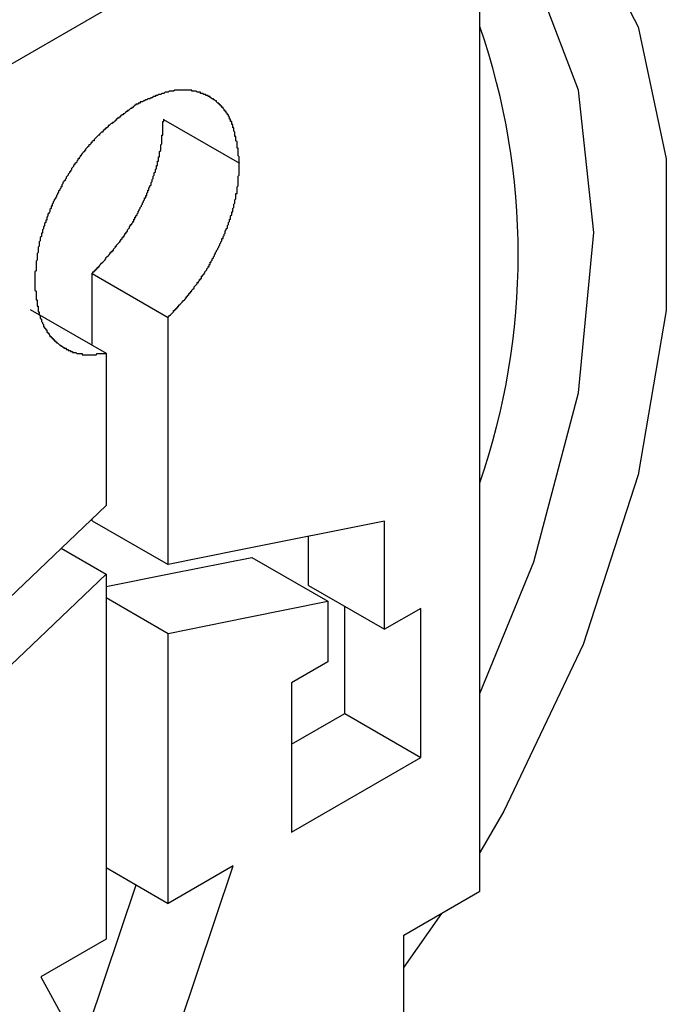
# Model space of a CAD drawing. Header units: millimetres. Extents: x 7187 to 8806, y -3756 to -2918.
# Tile 79 of 250: x 7673 to 7679, y -3622 to -3613. Entities that reach past the tile are written whole.
import ezdxf

# ---------------------------------------------------------------- set-up
doc = ezdxf.new("R2010")
doc.units = ezdxf.units.MM
doc.header["$LTSCALE"] = 3

msp = doc.modelspace()

# ---------------------------------------------------------------- linework, layer by layer
at = {"linetype": 'Continuous', "lineweight": 30}
for p, q in [((7676.0103, -3611.6102), (7670.9192, -3614.5493)), ((7677.071, -3621.2047), (7677.071, -3612.631)), ((7674.1288, -3614.0287), (7674.8359, -3614.4369)), ((7673.4639, -3616.128), (7673.4639, -3615.4622)), ((7673.4639, -3615.4622), (7674.171, -3615.8704)), ((7672.8872, -3615.7951), (7673.5943, -3616.2033)), ((7674.171, -3618.1678), (7674.171, -3615.8704)), ((7673.5943, -3616.2033), (7673.5943, -3617.6175)), ((7673.4639, -3617.7596), (7673.4639, -3617.7419)), ((7673.4639, -3617.7596), (7674.171, -3618.1678)), ((7676.1841, -3618.7693), (7676.1841, -3617.7635)), ((7675.4769, -3618.3611), (7675.4769, -3617.9055)), ((7673.1766, -3618.0159), (7673.5943, -3618.2571)), ((7674.9503, -3618.1006), (7675.6574, -3618.5088)), ((7673.5943, -3618.2571), (7673.5943, -3621.651)), ((7675.4769, -3618.3611), (7676.1841, -3618.7693)), ((7673.5943, -3618.4745), (7674.171, -3618.8074)), ((7675.6574, -3618.5088), (7675.6574, -3619.0733)), ((7675.8141, -3619.5531), (7675.8141, -3618.5557)), ((7676.5212, -3618.5747), (7676.1841, -3618.7693)), ((7676.5212, -3619.9613), (7676.5212, -3618.5747)), ((7674.171, -3621.3181), (7674.171, -3618.8074)), ((7675.6574, -3619.0733), (7675.3204, -3619.2679)), ((7675.3204, -3619.2679), (7675.3204, -3620.6546)), ((7675.3204, -3619.8382), (7675.8141, -3619.5531)), ((7675.8141, -3619.5531), (7676.5212, -3619.9613)), ((7675.3204, -3620.6546), (7676.5212, -3619.9613)), ((7673.5943, -3620.9852), (7674.171, -3621.3181)), ((7673.8827, -3623.6273), (7674.7773, -3620.9681)), ((7674.7773, -3620.9681), (7674.171, -3621.3181)), ((7673.3587, -3622.6748), (7673.873, -3621.1461)), ((7676.3639, -3621.6129), (7677.071, -3621.2047)), ((7676.7132, -3621.4113), (7676.3639, -3621.9106)), ((7676.3639, -3622.8377), (7676.3639, -3621.6129)), ((7673.5943, -3621.651), (7672.988, -3622.001)), ((7672.988, -3622.001), (7673.8827, -3623.6273))]:
    msp.add_line(p, q, dxfattribs=at)
at = {"linetype": 'Continuous', "lineweight": 30, "flags": 128}
for points in [[(7676.3639, -3611.1087), (7677.2935, -3611.4865), (7678.0316, -3612.1841), (7678.5436, -3613.1688), (7678.8057, -3614.3949), (7678.8057, -3615.8051), (7678.5436, -3617.3338), (7678.0316, -3618.9097), (7677.2935, -3620.4594), (7677.071, -3620.8451)], [(7677.071, -3619.3677), (7677.5718, -3618.1429), (7677.9898, -3616.5699), (7678.1316, -3615.0809), (7677.9898, -3613.7558), (7677.5718, -3612.6654), (7676.9699, -3611.9264)], [(7673.5943, -3617.6175), (7672.6915, -3618.4786), (7671.5813, -3619.5375)], [(7676.1841, -3617.7635), (7674.8322, -3618.035), (7674.171, -3618.1678)], [(7673.5943, -3618.373), (7674.1969, -3618.2519), (7674.9503, -3618.1006)], [(7672.1079, -3619.6748), (7673.0397, -3618.7861), (7673.5943, -3618.2571)], [(7674.171, -3618.8074), (7674.904, -3618.6602), (7675.6574, -3618.5088)]]:
    msp.add_lwpolyline(points, dxfattribs=at)
at = {"linetype": 'Continuous', "lineweight": 30}
for points in [[(7674.8326, -3614.4365, 0), (7674.8326, -3614.4265, 0), (7674.8326, -3614.4265, 0), (7674.8326, -3614.4165, 0), (7674.8326, -3614.4065, 0), (7674.8326, -3614.3965, 0), (7674.8326, -3614.3965, 0), (7674.8326, -3614.3865, 0), (7674.8326, -3614.3765, 0), (7674.8326, -3614.3765, 0), (7674.8226, -3614.3665, 0), (7674.8226, -3614.3565, 0), (7674.8226, -3614.3465, 0), (7674.8226, -3614.3465, 0), (7674.8226, -3614.3365, 0), (7674.8226, -3614.3265, 0), (7674.8226, -3614.3165, 0), (7674.8226, -3614.3165, 0), (7674.8226, -3614.3065, 0), (7674.8226, -3614.2965, 0), (7674.8126, -3614.2965, 0), (7674.8126, -3614.2865, 0), (7674.8126, -3614.2765, 0), (7674.8126, -3614.2665, 0), (7674.8126, -3614.2665, 0), (7674.8126, -3614.2565, 0), (7674.8126, -3614.2465, 0), (7674.8126, -3614.2465, 0), (7674.8126, -3614.2365, 0), (7674.8026, -3614.2265, 0), (7674.8026, -3614.2265, 0), (7674.8026, -3614.2165, 0), (7674.8026, -3614.2065, 0), (7674.8026, -3614.2065, 0), (7674.8026, -3614.1965, 0), (7674.8026, -3614.1865, 0), (7674.7926, -3614.1865, 0), (7674.7926, -3614.1765, 0), (7674.7926, -3614.1665, 0), (7674.7926, -3614.1665, 0), (7674.7926, -3614.1565, 0), (7674.7926, -3614.1465, 0), (7674.7926, -3614.1465, 0), (7674.7826, -3614.1365, 0), (7674.7826, -3614.1265, 0), (7674.7826, -3614.1265, 0), (7674.7826, -3614.1165, 0), (7674.7826, -3614.1065, 0), (7674.7726, -3614.1065, 0), (7674.7726, -3614.0965, 0), (7674.7726, -3614.0965, 0), (7674.7726, -3614.0865, 0), (7674.7726, -3614.0765, 0), (7674.7626, -3614.0765, 0), (7674.7626, -3614.0665, 0), (7674.7626, -3614.0665, 0), (7674.7626, -3614.0565, 0), (7674.7626, -3614.0465, 0), (7674.7526, -3614.0465, 0), (7674.7526, -3614.0365, 0), (7674.7526, -3614.0365, 0), (7674.7526, -3614.0265, 0), (7674.7426, -3614.0265, 0), (7674.7426, -3614.0165, 0), (7674.7426, -3614.0065, 0), (7674.7426, -3614.0065, 0), (7674.7326, -3613.9965, 0), (7674.7326, -3613.9965, 0), (7674.7326, -3613.9865, 0), (7674.7226, -3613.9865, 0), (7674.7226, -3613.9765, 0), (7674.7226, -3613.9765, 0), (7674.7126, -3613.9665, 0), (7674.7126, -3613.9665, 0), (7674.7126, -3613.9565, 0), (7674.7026, -3613.9565, 0), (7674.7026, -3613.9465, 0), (7674.7026, -3613.9465, 0), (7674.6926, -3613.9465, 0), (7674.6926, -3613.9365, 0), (7674.6926, -3613.9365, 0), (7674.6826, -3613.9265, 0), (7674.6826, -3613.9265, 0), (7674.6826, -3613.9165, 0), (7674.6726, -3613.9165, 0), (7674.6726, -3613.9065, 0), (7674.6726, -3613.9065, 0), (7674.6626, -3613.9065, 0), (7674.6626, -3613.8965, 0), (7674.6526, -3613.8965, 0), (7674.6526, -3613.8865, 0), (7674.6526, -3613.8865, 0), (7674.6426, -3613.8865, 0), (7674.6426, -3613.8765, 0), (7674.6326, -3613.8765, 0), (7674.6326, -3613.8765, 0), (7674.6226, -3613.8665, 0), (7674.6226, -3613.8665, 0), (7674.6226, -3613.8565, 0), (7674.6126, -3613.8565, 0), (7674.6126, -3613.8565, 0), (7674.6026, -3613.8465, 0), (7674.6026, -3613.8465, 0), (7674.5926, -3613.8465, 0), (7674.5926, -3613.8365, 0), (7674.5826, -3613.8365, 0), (7674.5826, -3613.8365, 0), (7674.5826, -3613.8365, 0), (7674.5726, -3613.8265, 0), (7674.5726, -3613.8265, 0), (7674.5626, -3613.8265, 0), (7674.5626, -3613.8165, 0), (7674.5526, -3613.8165, 0), (7674.5526, -3613.8165, 0), (7674.5426, -3613.8165, 0), (7674.5426, -3613.8065, 0), (7674.5326, -3613.8065, 0), (7674.5326, -3613.8065, 0), (7674.5226, -3613.8065, 0), (7674.5226, -3613.7965, 0), (7674.5126, -3613.7965, 0), (7674.5126, -3613.7965, 0), (7674.5026, -3613.7965, 0), (7674.5026, -3613.7965, 0), (7674.4926, -3613.7865, 0), (7674.4926, -3613.7865, 0), (7674.4826, -3613.7865, 0), (7674.4826, -3613.7865, 0), (7674.4726, -3613.7865, 0), (7674.4726, -3613.7765, 0), (7674.4626, -3613.7765, 0), (7674.4526, -3613.7765, 0), (7674.4526, -3613.7765, 0), (7674.4426, -3613.7765, 0), (7674.4426, -3613.7765, 0), (7674.4326, -3613.7665, 0), (7674.4326, -3613.7665, 0), (7674.4226, -3613.7665, 0), (7674.4226, -3613.7665, 0), (7674.4126, -3613.7665, 0), (7674.4026, -3613.7665, 0), (7674.4026, -3613.7665, 0), (7674.3926, -3613.7665, 0), (7674.3926, -3613.7565, 0), (7674.3826, -3613.7565, 0), (7674.3826, -3613.7565, 0), (7674.3726, -3613.7565, 0), (7674.3726, -3613.7565, 0), (7674.3626, -3613.7565, 0), (7674.3526, -3613.7565, 0), (7674.3526, -3613.7565, 0), (7674.3426, -3613.7565, 0), (7674.3426, -3613.7565, 0), (7674.3326, -3613.7565, 0), (7674.3226, -3613.7565, 0), (7674.3226, -3613.7565, 0), (7674.3126, -3613.7565, 0), (7674.3126, -3613.7565, 0), (7674.3026, -3613.7565, 0), (7674.2926, -3613.7565, 0), (7674.2926, -3613.7565, 0), (7674.2826, -3613.7565, 0), (7674.2826, -3613.7565, 0), (7674.2726, -3613.7565, 0), (7674.2626, -3613.7565, 0), (7674.2626, -3613.7565, 0), (7674.2526, -3613.7565, 0), (7674.2526, -3613.7565, 0), (7674.2426, -3613.7565, 0), (7674.2326, -3613.7565, 0), (7674.2326, -3613.7565, 0), (7674.2226, -3613.7665, 0), (7674.2126, -3613.7665, 0), (7674.2126, -3613.7665, 0), (7674.2026, -3613.7665, 0), (7674.2026, -3613.7665, 0), (7674.1926, -3613.7665, 0), (7674.1826, -3613.7665, 0), (7674.1826, -3613.7665, 0), (7674.1726, -3613.7765, 0), (7674.1626, -3613.7765, 0), (7674.1626, -3613.7765, 0), (7674.1526, -3613.7765, 0), (7674.1426, -3613.7765, 0), (7674.1426, -3613.7765, 0), (7674.1326, -3613.7865, 0), (7674.1326, -3613.7865, 0), (7674.1226, -3613.7865, 0), (7674.1126, -3613.7865, 0), (7674.1126, -3613.7865, 0), (7674.1026, -3613.7965, 0), (7674.0926, -3613.7965, 0), (7674.0926, -3613.7965, 0), (7674.0826, -3613.7965, 0), (7674.0726, -3613.8065, 0), (7674.0726, -3613.8065, 0), (7674.0626, -3613.8065, 0), (7674.0526, -3613.8065, 0), (7674.0526, -3613.8165, 0), (7674.0426, -3613.8165, 0), (7674.0326, -3613.8165, 0), (7674.0326, -3613.8165, 0), (7674.0226, -3613.8265, 0), (7674.0126, -3613.8265, 0), (7674.0126, -3613.8265, 0), (7674.0026, -3613.8365, 0), (7673.9926, -3613.8365, 0), (7673.9926, -3613.8365, 0), (7673.9826, -3613.8365, 0), (7673.9726, -3613.8465, 0), (7673.9726, -3613.8465, 0), (7673.9626, -3613.8465, 0), (7673.9526, -3613.8565, 0), (7673.9526, -3613.8565, 0), (7673.9426, -3613.8565, 0), (7673.9326, -3613.8665, 0), (7673.9326, -3613.8665, 0), (7673.9226, -3613.8665, 0), (7673.9126, -3613.8665, 0), (7673.9126, -3613.8765, 0), (7673.9026, -3613.8765, 0), (7673.8926, -3613.8765, 0), (7673.8926, -3613.8865, 0), (7673.8826, -3613.8865, 0)], [(7673.8826, -3613.8865, 0), (7673.8726, -3613.8865, 0), (7673.8726, -3613.8965, 0), (7673.8626, -3613.8965, 0), (7673.8526, -3613.9065, 0), (7673.8526, -3613.9065, 0), (7673.8426, -3613.9165, 0), (7673.8326, -3613.9165, 0), (7673.8326, -3613.9265, 0), (7673.8226, -3613.9265, 0), (7673.8126, -3613.9365, 0), (7673.8126, -3613.9365, 0), (7673.8026, -3613.9465, 0), (7673.7926, -3613.9465, 0), (7673.7926, -3613.9565, 0), (7673.7826, -3613.9565, 0), (7673.7726, -3613.9665, 0), (7673.7726, -3613.9665, 0), (7673.7626, -3613.9765, 0), (7673.7526, -3613.9765, 0), (7673.7526, -3613.9865, 0), (7673.7426, -3613.9865, 0), (7673.7326, -3613.9965, 0), (7673.7326, -3613.9965, 0), (7673.7226, -3614.0065, 0), (7673.7126, -3614.0065, 0), (7673.7126, -3614.0165, 0), (7673.7026, -3614.0165, 0), (7673.6926, -3614.0265, 0), (7673.6926, -3614.0365, 0), (7673.6826, -3614.0365, 0), (7673.6726, -3614.0465, 0), (7673.6726, -3614.0465, 0), (7673.6626, -3614.0565, 0), (7673.6526, -3614.0565, 0), (7673.6526, -3614.0665, 0), (7673.6426, -3614.0665, 0), (7673.6326, -3614.0765, 0), (7673.6326, -3614.0765, 0), (7673.6226, -3614.0865, 0), (7673.6126, -3614.0865, 0), (7673.6126, -3614.0965, 0), (7673.6026, -3614.1065, 0), (7673.5926, -3614.1065, 0), (7673.5926, -3614.1165, 0), (7673.5826, -3614.1165, 0), (7673.5826, -3614.1265, 0), (7673.5726, -3614.1265, 0), (7673.5626, -3614.1365, 0), (7673.5626, -3614.1465, 0), (7673.5526, -3614.1465, 0), (7673.5426, -3614.1565, 0), (7673.5426, -3614.1565, 0), (7673.5326, -3614.1665, 0), (7673.5326, -3614.1765, 0), (7673.5226, -3614.1765, 0), (7673.5126, -3614.1865, 0), (7673.5126, -3614.1865, 0), (7673.5026, -3614.1965, 0), (7673.4926, -3614.2065, 0), (7673.4926, -3614.2065, 0), (7673.4826, -3614.2165, 0), (7673.4826, -3614.2265, 0), (7673.4726, -3614.2265, 0), (7673.4626, -3614.2365, 0), (7673.4626, -3614.2465, 0), (7673.4526, -3614.2465, 0), (7673.4526, -3614.2565, 0), (7673.4426, -3614.2665, 0), (7673.4326, -3614.2665, 0), (7673.4326, -3614.2765, 0), (7673.4226, -3614.2865, 0), (7673.4226, -3614.2865, 0), (7673.4126, -3614.2965, 0), (7673.4026, -3614.3065, 0), (7673.4026, -3614.3165, 0), (7673.3926, -3614.3165, 0), (7673.3926, -3614.3265, 0), (7673.3826, -3614.3365, 0), (7673.3826, -3614.3365, 0), (7673.3726, -3614.3465, 0), (7673.3626, -3614.3565, 0), (7673.3626, -3614.3665, 0), (7673.3526, -3614.3665, 0), (7673.3526, -3614.3765, 0), (7673.3426, -3614.3865, 0), (7673.3426, -3614.3965, 0), (7673.3326, -3614.3965, 0), (7673.3326, -3614.4065, 0), (7673.3226, -3614.4165, 0), (7673.3226, -3614.4265, 0), (7673.3126, -3614.4365, 0), (7673.3026, -3614.4365, 0), (7673.3026, -3614.4465, 0), (7673.2926, -3614.4565, 0), (7673.2926, -3614.4665, 0), (7673.2826, -3614.4765, 0), (7673.2826, -3614.4765, 0), (7673.2726, -3614.4865, 0), (7673.2726, -3614.4965, 0), (7673.2626, -3614.5065, 0), (7673.2626, -3614.5165, 0), (7673.2526, -3614.5165, 0), (7673.2526, -3614.5265, 0), (7673.2426, -3614.5365, 0), (7673.2426, -3614.5465, 0), (7673.2326, -3614.5565, 0), (7673.2326, -3614.5565, 0), (7673.2226, -3614.5665, 0), (7673.2226, -3614.5765, 0), (7673.2126, -3614.5865, 0), (7673.2126, -3614.5965, 0), (7673.2026, -3614.6065, 0), (7673.2026, -3614.6065, 0), (7673.1926, -3614.6165, 0), (7673.1926, -3614.6265, 0), (7673.1826, -3614.6365, 0), (7673.1826, -3614.6465, 0), (7673.1826, -3614.6565, 0), (7673.1726, -3614.6565, 0), (7673.1726, -3614.6665, 0), (7673.1626, -3614.6765, 0), (7673.1626, -3614.6865, 0), (7673.1526, -3614.6965, 0), (7673.1526, -3614.7065, 0), (7673.1426, -3614.7165, 0), (7673.1426, -3614.7165, 0), (7673.1426, -3614.7265, 0), (7673.1326, -3614.7365, 0), (7673.1326, -3614.7465, 0), (7673.1226, -3614.7565, 0), (7673.1226, -3614.7665, 0), (7673.1126, -3614.7765, 0), (7673.1126, -3614.7765, 0), (7673.1126, -3614.7865, 0), (7673.1026, -3614.7965, 0), (7673.1026, -3614.8065, 0), (7673.0926, -3614.8165, 0), (7673.0926, -3614.8265, 0), (7673.0926, -3614.8365, 0), (7673.0826, -3614.8365, 0), (7673.0826, -3614.8465, 0), (7673.0826, -3614.8565, 0), (7673.0726, -3614.8665, 0), (7673.0726, -3614.8765, 0), (7673.0726, -3614.8865, 0), (7673.0626, -3614.8965, 0), (7673.0626, -3614.9065, 0), (7673.0526, -3614.9065, 0), (7673.0526, -3614.9165, 0), (7673.0526, -3614.9265, 0), (7673.0426, -3614.9365, 0), (7673.0426, -3614.9465, 0), (7673.0426, -3614.9565, 0), (7673.0426, -3614.9665, 0), (7673.0326, -3614.9665, 0), (7673.0326, -3614.9765, 0), (7673.0326, -3614.9865, 0), (7673.0226, -3614.9965, 0), (7673.0226, -3615.0065, 0), (7673.0226, -3615.0165, 0), (7673.0126, -3615.0265, 0), (7673.0126, -3615.0265, 0), (7673.0126, -3615.0365, 0), (7673.0126, -3615.0465, 0), (7673.0026, -3615.0565, 0), (7673.0026, -3615.0665, 0), (7673.0026, -3615.0765, 0), (7673.0026, -3615.0865, 0), (7672.9926, -3615.0865, 0), (7672.9926, -3615.0965, 0), (7672.9926, -3615.1065, 0), (7672.9926, -3615.1165, 0), (7672.9826, -3615.1265, 0), (7672.9826, -3615.1365, 0), (7672.9826, -3615.1465, 0), (7672.9826, -3615.1465, 0), (7672.9826, -3615.1565, 0), (7672.9726, -3615.1665, 0), (7672.9726, -3615.1765, 0), (7672.9726, -3615.1865, 0), (7672.9726, -3615.1965, 0), (7672.9726, -3615.1965, 0), (7672.9726, -3615.2065, 0), (7672.9626, -3615.2165, 0), (7672.9626, -3615.2265, 0), (7672.9626, -3615.2365, 0), (7672.9626, -3615.2465, 0), (7672.9626, -3615.2465, 0), (7672.9626, -3615.2565, 0), (7672.9626, -3615.2665, 0), (7672.9526, -3615.2765, 0), (7672.9526, -3615.2865, 0), (7672.9526, -3615.2965, 0), (7672.9526, -3615.2965, 0), (7672.9526, -3615.3065, 0), (7672.9526, -3615.3165, 0), (7672.9526, -3615.3265, 0), (7672.9526, -3615.3365, 0), (7672.9526, -3615.3365, 0), (7672.9426, -3615.3465, 0), (7672.9426, -3615.3565, 0), (7672.9426, -3615.3665, 0), (7672.9426, -3615.3765, 0), (7672.9426, -3615.3865, 0), (7672.9426, -3615.3865, 0), (7672.9426, -3615.3965, 0), (7672.9426, -3615.4065, 0), (7672.9426, -3615.4165, 0), (7672.9426, -3615.4265, 0), (7672.9426, -3615.4365, 0), (7672.9426, -3615.4365, 0), (7672.9326, -3615.4465, 0), (7672.9326, -3615.4565, 0), (7672.9326, -3615.4665, 0), (7672.9326, -3615.4765, 0), (7672.9326, -3615.4765, 0), (7672.9326, -3615.4865, 0), (7672.9326, -3615.4965, 0), (7672.9326, -3615.5065, 0), (7672.9326, -3615.5165, 0), (7672.9326, -3615.5165, 0), (7672.9326, -3615.5265, 0), (7672.9326, -3615.5365, 0)], [(7673.4626, -3615.4665, 0), (7673.4726, -3615.4565, 0), (7673.4726, -3615.4465, 0), (7673.4826, -3615.4465, 0), (7673.4826, -3615.4365, 0), (7673.4926, -3615.4365, 0), (7673.4926, -3615.4265, 0), (7673.5026, -3615.4265, 0), (7673.5026, -3615.4165, 0), (7673.5126, -3615.4165, 0), (7673.5126, -3615.4065, 0), (7673.5226, -3615.4065, 0), (7673.5226, -3615.3965, 0), (7673.5326, -3615.3965, 0), (7673.5326, -3615.3865, 0), (7673.5426, -3615.3765, 0), (7673.5426, -3615.3765, 0), (7673.5526, -3615.3665, 0), (7673.5526, -3615.3665, 0), (7673.5626, -3615.3565, 0), (7673.5626, -3615.3565, 0), (7673.5726, -3615.3465, 0), (7673.5726, -3615.3465, 0), (7673.5826, -3615.3365, 0), (7673.5826, -3615.3365, 0), (7673.5926, -3615.3265, 0), (7673.5926, -3615.3165, 0), (7673.5926, -3615.3165, 0), (7673.6026, -3615.3065, 0), (7673.6026, -3615.3065, 0), (7673.6126, -3615.2965, 0), (7673.6126, -3615.2965, 0), (7673.6226, -3615.2865, 0), (7673.6226, -3615.2865, 0), (7673.6326, -3615.2765, 0), (7673.6326, -3615.2665, 0), (7673.6426, -3615.2665, 0), (7673.6426, -3615.2565, 0), (7673.6526, -3615.2565, 0), (7673.6526, -3615.2465, 0), (7673.6626, -3615.2465, 0), (7673.6626, -3615.2365, 0), (7673.6726, -3615.2265, 0), (7673.6726, -3615.2265, 0), (7673.6826, -3615.2165, 0), (7673.6826, -3615.2165, 0), (7673.6826, -3615.2065, 0), (7673.6926, -3615.2065, 0), (7673.6926, -3615.1965, 0), (7673.7026, -3615.1865, 0), (7673.7026, -3615.1865, 0), (7673.7126, -3615.1765, 0), (7673.7126, -3615.1765, 0), (7673.7226, -3615.1665, 0), (7673.7226, -3615.1565, 0), (7673.7326, -3615.1565, 0), (7673.7326, -3615.1465, 0), (7673.7326, -3615.1465, 0), (7673.7426, -3615.1365, 0), (7673.7426, -3615.1265, 0), (7673.7526, -3615.1265, 0), (7673.7526, -3615.1165, 0), (7673.7626, -3615.1165, 0), (7673.7626, -3615.1065, 0), (7673.7726, -3615.0965, 0), (7673.7726, -3615.0965, 0), (7673.7726, -3615.0865, 0), (7673.7826, -3615.0865, 0), (7673.7826, -3615.0765, 0), (7673.7926, -3615.0665, 0), (7673.7926, -3615.0665, 0), (7673.7926, -3615.0565, 0), (7673.8026, -3615.0465, 0), (7673.8026, -3615.0465, 0), (7673.8126, -3615.0365, 0), (7673.8126, -3615.0265, 0), (7673.8126, -3615.0265, 0), (7673.8226, -3615.0165, 0), (7673.8226, -3615.0065, 0), (7673.8326, -3615.0065, 0), (7673.8326, -3614.9965, 0), (7673.8326, -3614.9965, 0), (7673.8426, -3614.9865, 0), (7673.8426, -3614.9765, 0), (7673.8526, -3614.9765, 0), (7673.8526, -3614.9665, 0), (7673.8526, -3614.9565, 0), (7673.8626, -3614.9565, 0), (7673.8626, -3614.9465, 0), (7673.8626, -3614.9365, 0), (7673.8726, -3614.9365, 0), (7673.8726, -3614.9265, 0), (7673.8826, -3614.9165, 0), (7673.8826, -3614.9165, 0), (7673.8826, -3614.9065, 0), (7673.8926, -3614.8965, 0), (7673.8926, -3614.8965, 0), (7673.8926, -3614.8865, 0), (7673.9026, -3614.8765, 0), (7673.9026, -3614.8665, 0), (7673.9026, -3614.8665, 0), (7673.9126, -3614.8565, 0), (7673.9126, -3614.8465, 0), (7673.9126, -3614.8465, 0), (7673.9226, -3614.8365, 0), (7673.9226, -3614.8265, 0), (7673.9226, -3614.8265, 0), (7673.9326, -3614.8165, 0), (7673.9326, -3614.8065, 0), (7673.9326, -3614.8065, 0), (7673.9426, -3614.7965, 0), (7673.9426, -3614.7865, 0), (7673.9426, -3614.7865, 0), (7673.9526, -3614.7765, 0), (7673.9526, -3614.7665, 0), (7673.9526, -3614.7565, 0), (7673.9626, -3614.7565, 0), (7673.9626, -3614.7465, 0), (7673.9626, -3614.7365, 0), (7673.9726, -3614.7365, 0), (7673.9726, -3614.7265, 0), (7673.9726, -3614.7165, 0), (7673.9726, -3614.7165, 0), (7673.9826, -3614.7065, 0), (7673.9826, -3614.6965, 0), (7673.9826, -3614.6865, 0), (7673.9926, -3614.6865, 0), (7673.9926, -3614.6765, 0), (7673.9926, -3614.6665, 0), (7673.9926, -3614.6665, 0), (7674.0026, -3614.6565, 0), (7674.0026, -3614.6465, 0), (7674.0026, -3614.6465, 0), (7674.0126, -3614.6365, 0), (7674.0126, -3614.6265, 0), (7674.0126, -3614.6165, 0), (7674.0126, -3614.6165, 0), (7674.0226, -3614.6065, 0), (7674.0226, -3614.5965, 0), (7674.0226, -3614.5965, 0), (7674.0226, -3614.5865, 0), (7674.0326, -3614.5765, 0), (7674.0326, -3614.5765, 0), (7674.0326, -3614.5665, 0), (7674.0326, -3614.5565, 0), (7674.0426, -3614.5465, 0), (7674.0426, -3614.5465, 0), (7674.0426, -3614.5365, 0), (7674.0426, -3614.5265, 0), (7674.0426, -3614.5265, 0), (7674.0526, -3614.5165, 0), (7674.0526, -3614.5065, 0), (7674.0526, -3614.5065, 0), (7674.0526, -3614.4965, 0), (7674.0626, -3614.4865, 0), (7674.0626, -3614.4865, 0), (7674.0626, -3614.4765, 0), (7674.0626, -3614.4665, 0), (7674.0626, -3614.4565, 0), (7674.0726, -3614.4565, 0), (7674.0726, -3614.4465, 0), (7674.0726, -3614.4365, 0), (7674.0726, -3614.4365, 0), (7674.0726, -3614.4265, 0), (7674.0726, -3614.4165, 0), (7674.0826, -3614.4165, 0), (7674.0826, -3614.4065, 0), (7674.0826, -3614.3965, 0), (7674.0826, -3614.3965, 0), (7674.0826, -3614.3865, 0), (7674.0826, -3614.3765, 0), (7674.0926, -3614.3765, 0), (7674.0926, -3614.3665, 0), (7674.0926, -3614.3565, 0), (7674.0926, -3614.3465, 0), (7674.0926, -3614.3465, 0), (7674.0926, -3614.3365, 0), (7674.0926, -3614.3265, 0), (7674.0926, -3614.3265, 0), (7674.1026, -3614.3165, 0), (7674.1026, -3614.3065, 0), (7674.1026, -3614.3065, 0), (7674.1026, -3614.2965, 0), (7674.1026, -3614.2865, 0), (7674.1026, -3614.2865, 0), (7674.1026, -3614.2765, 0), (7674.1026, -3614.2665, 0), (7674.1026, -3614.2665, 0), (7674.1126, -3614.2565, 0), (7674.1126, -3614.2465, 0), (7674.1126, -3614.2465, 0), (7674.1126, -3614.2365, 0), (7674.1126, -3614.2265, 0), (7674.1126, -3614.2265, 0), (7674.1126, -3614.2165, 0), (7674.1126, -3614.2065, 0), (7674.1126, -3614.2065, 0), (7674.1126, -3614.1965, 0), (7674.1126, -3614.1965, 0), (7674.1126, -3614.1865, 0), (7674.1126, -3614.1765, 0), (7674.1226, -3614.1765, 0), (7674.1226, -3614.1665, 0), (7674.1226, -3614.1565, 0), (7674.1226, -3614.1565, 0), (7674.1226, -3614.1465, 0), (7674.1226, -3614.1365, 0), (7674.1226, -3614.1365, 0), (7674.1226, -3614.1265, 0), (7674.1226, -3614.1165, 0), (7674.1226, -3614.1165, 0), (7674.1226, -3614.1065, 0), (7674.1226, -3614.0965, 0), (7674.1226, -3614.0965, 0), (7674.1226, -3614.0865, 0), (7674.1226, -3614.0765, 0), (7674.1226, -3614.0765, 0), (7674.1226, -3614.0665, 0), (7674.1226, -3614.0565, 0), (7674.1226, -3614.0565, 0), (7674.1226, -3614.0465, 0), (7674.1326, -3614.0465, 0), (7674.1326, -3614.0365, 0), (7674.1326, -3614.0265, 0)], [(7674.1726, -3615.8665, 0), (7674.1726, -3615.8665, 0), (7674.1826, -3615.8565, 0), (7674.1826, -3615.8565, 0), (7674.1926, -3615.8465, 0), (7674.1926, -3615.8465, 0), (7674.2026, -3615.8365, 0), (7674.2026, -3615.8365, 0), (7674.2126, -3615.8265, 0), (7674.2126, -3615.8265, 0), (7674.2226, -3615.8165, 0), (7674.2226, -3615.8065, 0), (7674.2326, -3615.8065, 0), (7674.2326, -3615.7965, 0), (7674.2426, -3615.7965, 0), (7674.2426, -3615.7865, 0), (7674.2526, -3615.7865, 0), (7674.2526, -3615.7765, 0), (7674.2626, -3615.7765, 0), (7674.2626, -3615.7665, 0), (7674.2726, -3615.7665, 0), (7674.2726, -3615.7565, 0), (7674.2826, -3615.7465, 0), (7674.2826, -3615.7465, 0), (7674.2926, -3615.7365, 0), (7674.2926, -3615.7365, 0), (7674.3026, -3615.7265, 0), (7674.3026, -3615.7265, 0), (7674.3126, -3615.7165, 0), (7674.3126, -3615.7165, 0), (7674.3226, -3615.7065, 0), (7674.3226, -3615.7065, 0), (7674.3326, -3615.6965, 0), (7674.3326, -3615.6865, 0), (7674.3426, -3615.6865, 0), (7674.3426, -3615.6765, 0), (7674.3526, -3615.6765, 0), (7674.3526, -3615.6665, 0), (7674.3526, -3615.6665, 0), (7674.3626, -3615.6565, 0), (7674.3626, -3615.6465, 0), (7674.3726, -3615.6465, 0), (7674.3726, -3615.6365, 0), (7674.3826, -3615.6365, 0), (7674.3826, -3615.6265, 0), (7674.3926, -3615.6265, 0), (7674.3926, -3615.6165, 0), (7674.4026, -3615.6065, 0), (7674.4026, -3615.6065, 0), (7674.4126, -3615.5965, 0), (7674.4126, -3615.5965, 0), (7674.4126, -3615.5865, 0), (7674.4226, -3615.5765, 0), (7674.4226, -3615.5765, 0), (7674.4326, -3615.5665, 0), (7674.4326, -3615.5665, 0), (7674.4426, -3615.5565, 0), (7674.4426, -3615.5465, 0), (7674.4526, -3615.5465, 0), (7674.4526, -3615.5365, 0), (7674.4526, -3615.5365, 0), (7674.4626, -3615.5265, 0), (7674.4626, -3615.5165, 0), (7674.4726, -3615.5165, 0), (7674.4726, -3615.5065, 0), (7674.4826, -3615.5065, 0), (7674.4826, -3615.4965, 0), (7674.4826, -3615.4865, 0), (7674.4926, -3615.4865, 0), (7674.4926, -3615.4765, 0), (7674.5026, -3615.4665, 0), (7674.5026, -3615.4665, 0), (7674.5126, -3615.4565, 0), (7674.5126, -3615.4565, 0), (7674.5126, -3615.4465, 0), (7674.5226, -3615.4365, 0), (7674.5226, -3615.4365, 0), (7674.5326, -3615.4265, 0), (7674.5326, -3615.4165, 0), (7674.5326, -3615.4165, 0), (7674.5426, -3615.4065, 0), (7674.5426, -3615.3965, 0), (7674.5526, -3615.3965, 0), (7674.5526, -3615.3865, 0), (7674.5526, -3615.3765, 0), (7674.5626, -3615.3765, 0), (7674.5626, -3615.3665, 0), (7674.5626, -3615.3565, 0), (7674.5726, -3615.3565, 0), (7674.5726, -3615.3465, 0), (7674.5826, -3615.3365, 0), (7674.5826, -3615.3365, 0), (7674.5826, -3615.3265, 0), (7674.5926, -3615.3165, 0), (7674.5926, -3615.3165, 0), (7674.5926, -3615.3065, 0), (7674.6026, -3615.2965, 0), (7674.6026, -3615.2965, 0), (7674.6026, -3615.2865, 0), (7674.6126, -3615.2765, 0), (7674.6126, -3615.2765, 0), (7674.6126, -3615.2665, 0), (7674.6226, -3615.2565, 0), (7674.6226, -3615.2565, 0), (7674.6226, -3615.2465, 0), (7674.6326, -3615.2365, 0), (7674.6326, -3615.2265, 0), (7674.6326, -3615.2265, 0), (7674.6426, -3615.2165, 0), (7674.6426, -3615.2065, 0), (7674.6426, -3615.2065, 0), (7674.6526, -3615.1965, 0), (7674.6526, -3615.1865, 0), (7674.6526, -3615.1865, 0), (7674.6626, -3615.1765, 0), (7674.6626, -3615.1665, 0), (7674.6626, -3615.1665, 0), (7674.6726, -3615.1565, 0), (7674.6726, -3615.1465, 0), (7674.6726, -3615.1365, 0), (7674.6826, -3615.1365, 0), (7674.6826, -3615.1265, 0), (7674.6826, -3615.1165, 0), (7674.6826, -3615.1165, 0), (7674.6926, -3615.1065, 0), (7674.6926, -3615.0965, 0), (7674.6926, -3615.0965, 0), (7674.7026, -3615.0865, 0), (7674.7026, -3615.0765, 0), (7674.7026, -3615.0665, 0), (7674.7026, -3615.0665, 0), (7674.7126, -3615.0565, 0), (7674.7126, -3615.0465, 0), (7674.7126, -3615.0465, 0), (7674.7226, -3615.0365, 0), (7674.7226, -3615.0265, 0), (7674.7226, -3615.0265, 0), (7674.7226, -3615.0165, 0), (7674.7326, -3615.0065, 0), (7674.7326, -3614.9965, 0), (7674.7326, -3614.9965, 0), (7674.7326, -3614.9865, 0), (7674.7426, -3614.9765, 0), (7674.7426, -3614.9765, 0), (7674.7426, -3614.9665, 0), (7674.7426, -3614.9565, 0), (7674.7526, -3614.9565, 0), (7674.7526, -3614.9465, 0), (7674.7526, -3614.9365, 0), (7674.7526, -3614.9265, 0), (7674.7526, -3614.9265, 0), (7674.7626, -3614.9165, 0), (7674.7626, -3614.9065, 0), (7674.7626, -3614.9065, 0), (7674.7626, -3614.8965, 0), (7674.7626, -3614.8865, 0), (7674.7726, -3614.8865, 0), (7674.7726, -3614.8765, 0), (7674.7726, -3614.8665, 0), (7674.7726, -3614.8665, 0), (7674.7726, -3614.8565, 0), (7674.7826, -3614.8465, 0), (7674.7826, -3614.8365, 0), (7674.7826, -3614.8365, 0), (7674.7826, -3614.8265, 0), (7674.7826, -3614.8165, 0), (7674.7826, -3614.8165, 0), (7674.7926, -3614.8065, 0), (7674.7926, -3614.7965, 0), (7674.7926, -3614.7965, 0), (7674.7926, -3614.7865, 0), (7674.7926, -3614.7765, 0), (7674.7926, -3614.7765, 0), (7674.8026, -3614.7665, 0), (7674.8026, -3614.7565, 0), (7674.8026, -3614.7565, 0), (7674.8026, -3614.7465, 0), (7674.8026, -3614.7365, 0), (7674.8026, -3614.7365, 0), (7674.8026, -3614.7265, 0), (7674.8026, -3614.7165, 0), (7674.8126, -3614.7165, 0), (7674.8126, -3614.7065, 0), (7674.8126, -3614.6965, 0), (7674.8126, -3614.6965, 0), (7674.8126, -3614.6865, 0), (7674.8126, -3614.6765, 0), (7674.8126, -3614.6765, 0), (7674.8126, -3614.6665, 0), (7674.8126, -3614.6565, 0), (7674.8126, -3614.6565, 0), (7674.8226, -3614.6465, 0), (7674.8226, -3614.6365, 0), (7674.8226, -3614.6365, 0), (7674.8226, -3614.6265, 0), (7674.8226, -3614.6165, 0), (7674.8226, -3614.6165, 0), (7674.8226, -3614.6065, 0), (7674.8226, -3614.5965, 0), (7674.8226, -3614.5965, 0), (7674.8226, -3614.5865, 0), (7674.8226, -3614.5765, 0), (7674.8226, -3614.5765, 0), (7674.8226, -3614.5665, 0), (7674.8226, -3614.5565, 0), (7674.8226, -3614.5565, 0), (7674.8326, -3614.5465, 0), (7674.8326, -3614.5365, 0), (7674.8326, -3614.5365, 0), (7674.8326, -3614.5265, 0), (7674.8326, -3614.5165, 0), (7674.8326, -3614.5165, 0), (7674.8326, -3614.5065, 0), (7674.8326, -3614.5065, 0), (7674.8326, -3614.4965, 0), (7674.8326, -3614.4865, 0), (7674.8326, -3614.4865, 0), (7674.8326, -3614.4765, 0), (7674.8326, -3614.4665, 0), (7674.8326, -3614.4665, 0), (7674.8326, -3614.4565, 0), (7674.8326, -3614.4465, 0), (7674.8326, -3614.4465, 0), (7674.8326, -3614.4365, 0)], [(7672.9326, -3615.5365, 0), (7672.9326, -3615.5465, 0), (7672.9326, -3615.5465, 0), (7672.9326, -3615.5565, 0), (7672.9326, -3615.5565, 0), (7672.9326, -3615.5665, 0), (7672.9326, -3615.5765, 0), (7672.9326, -3615.5765, 0), (7672.9326, -3615.5865, 0), (7672.9326, -3615.5865, 0), (7672.9326, -3615.5965, 0), (7672.9326, -3615.6065, 0), (7672.9326, -3615.6065, 0), (7672.9326, -3615.6165, 0), (7672.9326, -3615.6165, 0), (7672.9426, -3615.6265, 0), (7672.9426, -3615.6365, 0), (7672.9426, -3615.6365, 0), (7672.9426, -3615.6465, 0), (7672.9426, -3615.6465, 0), (7672.9426, -3615.6565, 0), (7672.9426, -3615.6565, 0), (7672.9426, -3615.6665, 0), (7672.9426, -3615.6765, 0), (7672.9426, -3615.6765, 0), (7672.9426, -3615.6865, 0), (7672.9426, -3615.6865, 0), (7672.9426, -3615.6965, 0), (7672.9426, -3615.7065, 0), (7672.9526, -3615.7065, 0), (7672.9526, -3615.7165, 0), (7672.9526, -3615.7165, 0), (7672.9526, -3615.7265, 0), (7672.9526, -3615.7265, 0), (7672.9526, -3615.7365, 0), (7672.9526, -3615.7365, 0), (7672.9526, -3615.7465, 0), (7672.9526, -3615.7565, 0), (7672.9526, -3615.7565, 0), (7672.9526, -3615.7665, 0), (7672.9626, -3615.7665, 0), (7672.9626, -3615.7765, 0), (7672.9626, -3615.7765, 0), (7672.9626, -3615.7865, 0), (7672.9626, -3615.7865, 0), (7672.9626, -3615.7965, 0), (7672.9626, -3615.7965, 0), (7672.9626, -3615.8065, 0), (7672.9626, -3615.8165, 0), (7672.9726, -3615.8165, 0), (7672.9726, -3615.8265, 0), (7672.9726, -3615.8265, 0), (7672.9726, -3615.8365, 0), (7672.9726, -3615.8365, 0), (7672.9726, -3615.8465, 0), (7672.9726, -3615.8465, 0), (7672.9826, -3615.8565, 0), (7672.9826, -3615.8565, 0), (7672.9826, -3615.8665, 0), (7672.9826, -3615.8665, 0), (7672.9826, -3615.8765, 0), (7672.9826, -3615.8765, 0), (7672.9926, -3615.8865, 0), (7672.9926, -3615.8865, 0), (7672.9926, -3615.8965, 0), (7672.9926, -3615.8965, 0), (7672.9926, -3615.9065, 0), (7672.9926, -3615.9065, 0), (7673.0026, -3615.9165, 0), (7673.0026, -3615.9165, 0), (7673.0026, -3615.9165, 0), (7673.0026, -3615.9265, 0), (7673.0026, -3615.9265, 0), (7673.0126, -3615.9365, 0), (7673.0126, -3615.9365, 0), (7673.0126, -3615.9465, 0), (7673.0126, -3615.9465, 0), (7673.0126, -3615.9565, 0), (7673.0226, -3615.9565, 0), (7673.0226, -3615.9565, 0), (7673.0226, -3615.9665, 0), (7673.0226, -3615.9665, 0), (7673.0326, -3615.9765, 0), (7673.0326, -3615.9765, 0), (7673.0326, -3615.9865, 0), (7673.0326, -3615.9865, 0), (7673.0426, -3615.9865, 0), (7673.0426, -3615.9965, 0), (7673.0426, -3615.9965, 0), (7673.0426, -3616.0065, 0), (7673.0526, -3616.0065, 0), (7673.0526, -3616.0065, 0), (7673.0526, -3616.0165, 0), (7673.0526, -3616.0165, 0), (7673.0626, -3616.0165, 0), (7673.0626, -3616.0265, 0), (7673.0626, -3616.0265, 0), (7673.0726, -3616.0365, 0), (7673.0726, -3616.0365, 0), (7673.0726, -3616.0365, 0), (7673.0726, -3616.0465, 0), (7673.0826, -3616.0465, 0), (7673.0826, -3616.0465, 0), (7673.0826, -3616.0565, 0), (7673.0926, -3616.0565, 0), (7673.0926, -3616.0565, 0), (7673.0926, -3616.0665, 0), (7673.1026, -3616.0665, 0), (7673.1026, -3616.0665, 0), (7673.1026, -3616.0765, 0), (7673.1126, -3616.0765, 0), (7673.1126, -3616.0765, 0), (7673.1126, -3616.0865, 0), (7673.1226, -3616.0865, 0), (7673.1226, -3616.0865, 0), (7673.1226, -3616.0965, 0), (7673.1326, -3616.0965, 0), (7673.1326, -3616.0965, 0), (7673.1326, -3616.1065, 0), (7673.1426, -3616.1065, 0), (7673.1426, -3616.1065, 0), (7673.1426, -3616.1065, 0), (7673.1526, -3616.1165, 0), (7673.1526, -3616.1165, 0), (7673.1526, -3616.1165, 0), (7673.1626, -3616.1265, 0), (7673.1626, -3616.1265, 0), (7673.1626, -3616.1265, 0), (7673.1726, -3616.1265, 0), (7673.1726, -3616.1365, 0), (7673.1726, -3616.1365, 0), (7673.1826, -3616.1365, 0), (7673.1826, -3616.1365, 0), (7673.1926, -3616.1465, 0), (7673.1926, -3616.1465, 0), (7673.1926, -3616.1465, 0), (7673.2026, -3616.1465, 0), (7673.2026, -3616.1565, 0), (7673.2026, -3616.1565, 0), (7673.2126, -3616.1565, 0), (7673.2126, -3616.1565, 0), (7673.2226, -3616.1565, 0), (7673.2226, -3616.1665, 0), (7673.2226, -3616.1665, 0), (7673.2326, -3616.1665, 0), (7673.2326, -3616.1665, 0), (7673.2426, -3616.1665, 0), (7673.2426, -3616.1765, 0), (7673.2426, -3616.1765, 0), (7673.2526, -3616.1765, 0), (7673.2526, -3616.1765, 0), (7673.2626, -3616.1765, 0), (7673.2626, -3616.1865, 0), (7673.2626, -3616.1865, 0), (7673.2726, -3616.1865, 0), (7673.2726, -3616.1865, 0), (7673.2826, -3616.1865, 0), (7673.2826, -3616.1865, 0), (7673.2826, -3616.1965, 0), (7673.2926, -3616.1965, 0), (7673.2926, -3616.1965, 0), (7673.3026, -3616.1965, 0), (7673.3026, -3616.1965, 0), (7673.3126, -3616.1965, 0), (7673.3126, -3616.1965, 0), (7673.3126, -3616.1965, 0), (7673.3226, -3616.2065, 0), (7673.3226, -3616.2065, 0), (7673.3326, -3616.2065, 0), (7673.3326, -3616.2065, 0), (7673.3426, -3616.2065, 0), (7673.3426, -3616.2065, 0), (7673.3426, -3616.2065, 0), (7673.3526, -3616.2065, 0), (7673.3526, -3616.2065, 0), (7673.3626, -3616.2065, 0), (7673.3626, -3616.2065, 0), (7673.3726, -3616.2065, 0), (7673.3726, -3616.2165, 0), (7673.3826, -3616.2165, 0), (7673.3826, -3616.2165, 0), (7673.3926, -3616.2165, 0), (7673.3926, -3616.2165, 0), (7673.4026, -3616.2165, 0), (7673.4026, -3616.2165, 0), (7673.4026, -3616.2165, 0), (7673.4126, -3616.2165, 0), (7673.4126, -3616.2165, 0), (7673.4226, -3616.2165, 0), (7673.4226, -3616.2165, 0), (7673.4326, -3616.2165, 0), (7673.4326, -3616.2165, 0), (7673.4426, -3616.2165, 0), (7673.4426, -3616.2165, 0), (7673.4526, -3616.2165, 0), (7673.4526, -3616.2165, 0), (7673.4626, -3616.2165, 0), (7673.4626, -3616.2165, 0), (7673.4726, -3616.2165, 0), (7673.4726, -3616.2165, 0), (7673.4826, -3616.2165, 0), (7673.4826, -3616.2165, 0), (7673.4926, -3616.2165, 0), (7673.4926, -3616.2165, 0), (7673.5026, -3616.2165, 0), (7673.5026, -3616.2165, 0), (7673.5126, -3616.2065, 0), (7673.5126, -3616.2065, 0), (7673.5226, -3616.2065, 0), (7673.5226, -3616.2065, 0), (7673.5326, -3616.2065, 0), (7673.5326, -3616.2065, 0), (7673.5426, -3616.2065, 0), (7673.5426, -3616.2065, 0), (7673.5526, -3616.2065, 0), (7673.5526, -3616.2065, 0), (7673.5626, -3616.2065, 0), (7673.5626, -3616.2065, 0), (7673.5726, -3616.2065, 0), (7673.5726, -3616.2065, 0), (7673.5826, -3616.2065, 0), (7673.5826, -3616.2065, 0), (7673.5926, -3616.2065, 0), (7673.5926, -3616.2065, 0)]]:
    msp.add_polyline3d(points, dxfattribs=at)
msp.add_arc((7670.942, -3615.285), 6.4857, 340.90754, 19.09246, dxfattribs=at)

doc.saveas('drawing.dxf')
